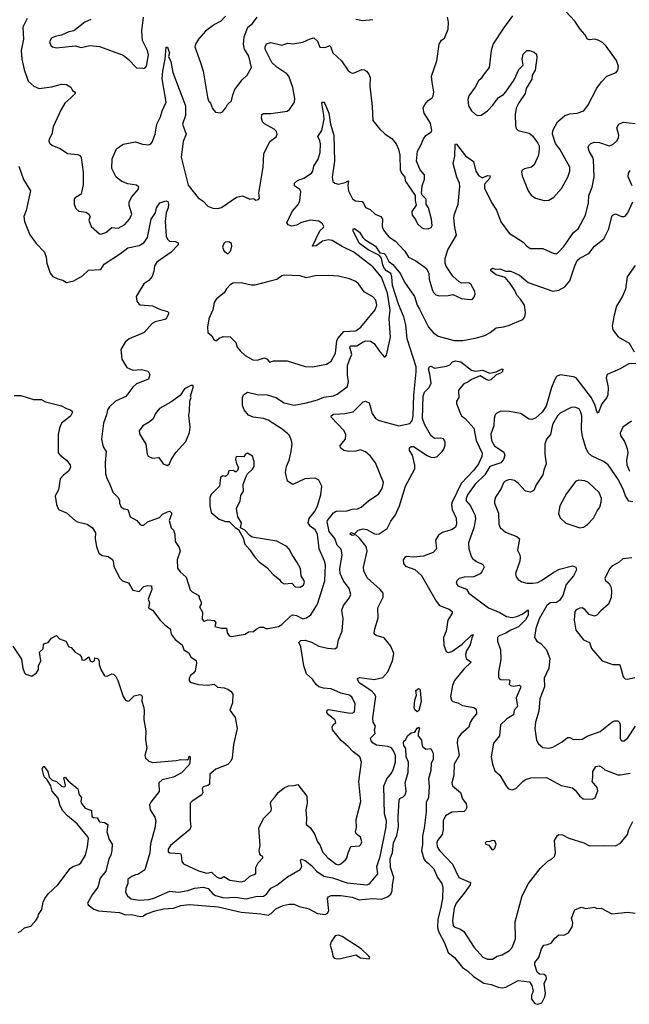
# Model space of a CAD drawing. Extents: x 2293878 to 2522763, y 823964 to 1006972.
# Tile 11 of 256: x 2334396 to 2339348, y 874444 to 882445. Entities that reach past the tile are written whole.
import ezdxf

# ---------------------------------------------------------------- set-up
doc = ezdxf.new("R2010")
doc.units = 0

msp = doc.modelspace()

# ---------------------------------------------------------------- linework, layer by layer
at = {"layer": '0CON20XD'}
for points in [[(2334457.5, 882455), (2334420, 882385), (2334426.8, 882285), (2334407.9, 882195), (2334414, 882124), (2334430.9, 882040.9), (2334465, 881946.2), (2334511.2, 881905), (2334555, 881885.8), (2334655, 881899.4), (2334735, 881920), (2334775, 881917.5), (2334810, 881895), (2334825, 881870), (2334847.5, 881855), (2334847.5, 881845), (2334811.1, 881808.9), (2334761.4, 881765), (2334733.1, 881715), (2334667.1, 881575), (2334656.8, 881513.2), (2334636.2, 881475), (2334633.3, 881455), (2334642.5, 881435), (2334661.4, 881421.4), (2334725, 881397.1), (2334785, 881356.9), (2334867.9, 881347.9), (2334885, 881341.2), (2334895.6, 881325.6), (2334910.6, 881205), (2334912, 881105), (2334895, 881026.7), (2334845, 880996.2), (2334838.8, 880985), (2334838.8, 880945), (2334850.5, 880910.5), (2334875, 880888.8), (2334935, 880880), (2334957.5, 880865), (2334966.7, 880845), (2334957.5, 880815), (2334976.7, 880765), (2335044.2, 880704.2), (2335055, 880701.2), (2335095, 880716), (2335145, 880755.8), (2335195, 880750.8), (2335248.7, 880781.3), (2335287.5, 880825), (2335305.6, 880865), (2335284.4, 880935), (2335284.3, 880965), (2335307.1, 881005), (2335358, 881065), (2335363.8, 881085), (2335345, 881099.2), (2335275, 881110.9), (2335225, 881129.5), (2335178.6, 881165), (2335143.1, 881235), (2335145.6, 881315), (2335182.5, 881395), (2335235, 881434), (2335335, 881452.9), (2335394.5, 881434.5), (2335445, 881428.6), (2335461.2, 881435), (2335471.3, 881448.7), (2335496, 881514), (2335508.7, 881595), (2335540, 881655), (2335553.3, 881705), (2335585.7, 881774.3), (2335554, 881965), (2335558.7, 882025), (2335577.8, 882125), (2335585, 882220), (2335595, 882220), (2335605, 882197.5), (2335611.2, 882175), (2335605.7, 882145), (2335622.2, 882105), (2335640, 882015), (2335742.5, 881745), (2335741.8, 881665), (2335717.3, 881595), (2335746.6, 881513.4), (2335722.5, 881455), (2335708, 881328), (2335765, 881100), (2335845, 880996), (2335885, 880970.8), (2335925, 880930.6), (2335965, 880912.9), (2336005, 880910.8), (2336035, 880918), (2336156.4, 881003.6), (2336205, 881013.3), (2336265, 880986.7), (2336295, 880992.5), (2336315, 880977.5), (2336335, 880982.5), (2336342.5, 880995), (2336338, 881035), (2336373.1, 881245), (2336378.6, 881355), (2336428.8, 881455), (2336478.3, 881491.7), (2336488, 881515), (2336481.2, 881535), (2336462, 881555), (2336385, 881598.6), (2336368.6, 881615), (2336360, 881645), (2336362.5, 881675), (2336377, 881683), (2336435, 881681.9), (2336567.4, 881702.6), (2336587.5, 881715), (2336628.6, 881775), (2336629.4, 881805), (2336614.3, 881894.3), (2336580.8, 881985), (2336564.5, 882004.5), (2336485, 882058.6), (2336445, 882095.8), (2336389.1, 882205), (2336388.5, 882225), (2336401.5, 882248.5), (2336435, 882260.6), (2336525, 882237.5), (2336575, 882252.9), (2336615, 882249.2), (2336695, 882262.9), (2336755, 882290), (2336785, 882296.2), (2336815, 882270), (2336835, 882221.2), (2336875, 882218), (2336916.7, 882235), (2336940, 882175), (2337009.5, 882109.5), (2337061.9, 882035), (2337079.3, 882019.3), (2337095, 882011.4), (2337112.3, 882012.3), (2337175, 882039.4), (2337196.6, 882036.6), (2337213.8, 882025), (2337232.1, 882002.1), (2337241.9, 881975), (2337240, 881905), (2337258.8, 881738.8), (2337264, 881625), (2337317.3, 881557.3), (2337365, 881513.8), (2337418.3, 881478.3), (2337452.5, 881435), (2337472.1, 881392.1), (2337482.9, 881345), (2337485.9, 881225.9), (2337497.7, 881197.7), (2337523.3, 881165), (2337526.7, 881135), (2337607.5, 881015), (2337607.5, 880975), (2337617, 880937), (2337581.2, 880885), (2337583.3, 880855), (2337610.5, 880820.5), (2337628, 880785), (2337660, 880755), (2337675, 880747.5), (2337715, 880744.2), (2337736.7, 880755), (2337747.3, 880772.7), (2337742, 880825), (2337717.5, 880915), (2337697.5, 880945), (2337697.5, 880985), (2337665, 881017.5), (2337658.8, 881035), (2337666, 881095), (2337685, 881150), (2337684.2, 881184.2), (2337647.5, 881225), (2337620, 881295), (2337627.1, 881375), (2337655.4, 881424.6), (2337674.5, 881475.5), (2337695, 881503.8), (2337737.8, 881532.2), (2337744, 881545), (2337731.4, 881605), (2337681.4, 881685), (2337672.9, 881725), (2337685.8, 881755), (2337713.3, 881786.7), (2337745, 881810), (2337755, 881826.7), (2337759.1, 881855), (2337746.2, 881936.2), (2337741.9, 881985), (2337785, 882110), (2337803.8, 882245), (2337822.3, 882277.7), (2337847.5, 882295), (2337877, 882367), (2337880, 882425), (2337871.2, 882465)], [(2334974, 882445), (2334923.8, 882425), (2334835, 882353.8), (2334794.4, 882345.6), (2334735, 882318), (2334685, 882308), (2334655, 882293.8), (2334638, 882265), (2334648.8, 882235), (2334662.9, 882222.9), (2334695, 882216.2), (2334845, 882233.3), (2334895, 882219.2), (2334965, 882234), (2335045, 882225.8), (2335236.7, 882155), (2335276.7, 882125), (2335345, 882052.5), (2335395, 882050), (2335405, 882047.5), (2335415, 882053.3), (2335425, 882067.5), (2335442.1, 882157.9), (2335435, 882193.8), (2335394.4, 882275), (2335386.9, 882353.1), (2335402, 882465)], [(2336066.7, 882473.3), (2336028.5, 882431.5), (2335978, 882405), (2335905, 882352.5), (2335847.5, 882285), (2335822.5, 882245), (2335819.2, 882225), (2335864.2, 882095.8), (2335885.6, 882025), (2335920, 881815), (2335930, 881785), (2335946.1, 881766.1), (2335963, 881723), (2335985, 881692.5), (2336025, 881687.5), (2336043.6, 881696.4), (2336070.7, 881729.3), (2336082.5, 881755), (2336115.9, 881784.1), (2336125.8, 881835), (2336142.4, 881877.6), (2336203.2, 881956.8), (2336244, 881995), (2336279.2, 882055), (2336257.4, 882147.4), (2336220.8, 882205), (2336212.5, 882245), (2336218.6, 882305), (2336247.5, 882382.5), (2336286.2, 882415), (2336325, 882466.2)], [(2337125, 882448.1), (2337181.2, 882438.8), (2337265, 882446.7)], [(2338400, 882475), (2338325, 882376.7), (2338242, 882248), (2338225.7, 882195), (2338210, 882055), (2338160, 881995), (2338145, 881967.5), (2338122.5, 881947.5), (2338095, 881897.5), (2338043.1, 881826.9), (2338035.8, 881795), (2338041.1, 881745), (2338065, 881704.2), (2338095, 881675.8), (2338115, 881665.8), (2338145, 881667.5), (2338196, 881705), (2338240.3, 881749.7), (2338285, 881813.3), (2338325, 881837.5), (2338345, 881857.5), (2338413.3, 881955), (2338448.8, 882041.2), (2338486.2, 882075), (2338477.5, 882125), (2338486.2, 882165), (2338516.4, 882193.6), (2338536.7, 882193.3)], [(2338536.7, 882193.3), (2338575, 882181.2), (2338593.8, 882165), (2338596, 882135), (2338582, 882035), (2338558.8, 881995), (2338555, 881960), (2338510, 881885), (2338502.5, 881845), (2338450.6, 881769.4), (2338428.1, 881725), (2338421.1, 881675), (2338424.2, 881584.2), (2338429.3, 881559.3), (2338443.9, 881543.9), (2338533.9, 881523.9), (2338561.2, 881501.2), (2338605, 881442.5), (2338615, 881420), (2338616.1, 881396.1), (2338610, 881345), (2338574.4, 881265.6), (2338553, 881247), (2338495, 881231.5), (2338478.5, 881221.5), (2338470.5, 881205), (2338476.2, 881175), (2338525, 881053.3), (2338549.1, 881019.1), (2338584.4, 880994.4), (2338655, 880974.2), (2338695, 880978), (2338735, 881001.2), (2338798, 881072), (2338848.6, 881165), (2338865, 881212.5), (2338865.4, 881245.4), (2338782.8, 881392.8), (2338748.3, 881438.3), (2338724.6, 881515), (2338726.5, 881545), (2338764.6, 881615.4), (2338823.5, 881666.5), (2338865, 881680), (2338925, 881685.6), (2338978.2, 881705), (2339011.8, 881748.2), (2339085, 881888), (2339120.9, 881939.1), (2339165, 881985.7), (2339240, 882015), (2339253.8, 882035), (2339260, 882065), (2339244.2, 882114.2), (2339159.7, 882229.7), (2339128.9, 882258.9), (2339095, 882278.1), (2339065, 882285.6), (2339025, 882281.4), (2339007, 882287), (2338985.8, 882325), (2338948.1, 882368.1), (2338905, 882432), (2338831.7, 882511.7)], [(2334387.3, 881255), (2334426.4, 881146.4), (2334483.6, 881053.6), (2334449.1, 880895), (2334429.1, 880845), (2334433.8, 880805), (2334477.1, 880697.1), (2334528.1, 880625), (2334596.9, 880556.9), (2334611.5, 880515), (2334615.6, 880465.6), (2334644, 880385), (2334665, 880358.8), (2334705, 880338.8), (2334745, 880328), (2334775, 880309.2), (2334835, 880323.3), (2334906.6, 880363.4), (2334955, 880409.2), (2335055, 880413.8), (2335081.5, 880458.5), (2335215, 880545.4), (2335275, 880592.1), (2335365, 880609.6), (2335407.5, 880635), (2335434.7, 880675.3), (2335464.4, 880825), (2335499.4, 880875), (2335507.8, 880915), (2335535, 880955.8), (2335582.9, 880972.9), (2335598.5, 880968.5), (2335603.6, 880945), (2335601.5, 880915), (2335584.4, 880875), (2335578, 880805), (2335586, 880685), (2335595, 880662.5), (2335612.5, 880645), (2335661.4, 880641.4), (2335682.3, 880632.3), (2335682.5, 880615), (2335625.5, 880554.5), (2335508.8, 880475), (2335490, 880445), (2335485, 880400), (2335471.2, 880358.8), (2335444.4, 880325.6), (2335405, 880298.8), (2335340.6, 880195), (2335347.6, 880157.6), (2335362.5, 880135), (2335375, 880127.5), (2335475, 880118.6), (2335538.9, 880088.9), (2335595, 880073.3), (2335603.3, 880065), (2335603.3, 880055), (2335586.7, 880015), (2335575, 880007.5), (2335495, 879990), (2335472.5, 879975), (2335408, 879902), (2335285, 879852.5), (2335252.5, 879825), (2335217.1, 879765), (2335225.9, 879685.9), (2335265, 879618), (2335315, 879595.6), (2335385, 879602.2), (2335438.2, 879588.2), (2335452.7, 879562.7), (2335441.2, 879525), (2335344.4, 879485), (2335315, 879457.8), (2335256.7, 879383.3), (2335174.2, 879345), (2335125, 879299.2), (2335108.1, 879275), (2335100.6, 879235), (2335075.6, 879165), (2335060.8, 879035), (2335074.5, 878974.5), (2335098.8, 878935), (2335090, 878845), (2335092.5, 878755), (2335105, 878712.5), (2335126.2, 878675), (2335153.3, 878605), (2335192.5, 878565), (2335205, 878540), (2335207.5, 878515), (2335220, 878485), (2335240.5, 878470.5), (2335273.8, 878463.8), (2335294, 878405), (2335346.2, 878376.2), (2335375, 878342.9), (2335385, 878337.1), (2335405, 878338), (2335435, 878365.6), (2335530.5, 878399.5), (2335555, 878425.6), (2335595, 878446.9), (2335615, 878450.8), (2335628.9, 878438.9), (2335630, 878425), (2335610, 878375), (2335626.4, 878316.4), (2335646.1, 878296.1), (2335656.7, 878265), (2335658.8, 878205), (2335691.2, 878155), (2335700, 878125), (2335676, 878055), (2335678.3, 877988.3), (2335698.3, 877958.3), (2335746.7, 877915), (2335781.7, 877811.7), (2335797.5, 877795), (2335845, 877767.5), (2335852.5, 877755), (2335853, 877743), (2335870, 877715), (2335870, 877695), (2335857.5, 877675), (2335881.2, 877631.2), (2335878.8, 877575), (2335885, 877562.5), (2335895, 877556.7), (2335925, 877567.5), (2335975, 877562.5), (2335990, 877545), (2335980, 877515), (2336035, 877500), (2336075, 877500), (2336081.7, 877461.7), (2336098.3, 877438.3), (2336115, 877431.9), (2336227, 877453), (2336255, 877470), (2336295, 877472.5), (2336317, 877493), (2336345, 877507.5), (2336375, 877507.5), (2336395, 877497.5), (2336415, 877496.7), (2336497.5, 877515), (2336525, 877531.4), (2336595, 877597.8), (2336615, 877608.9), (2336643.7, 877603.7), (2336695, 877577.1), (2336726.7, 877583.3), (2336761.3, 877608.7), (2336815.3, 877694.7), (2336873.8, 877885), (2336878.8, 878015), (2336872.5, 878045), (2336827.5, 878145), (2336815, 878263.8), (2336795, 878298.6), (2336755, 878328.8), (2336737.6, 878355), (2336747.3, 878392.7), (2336794.4, 878455), (2336813.5, 878495), (2336840.8, 878585), (2336848.8, 878655), (2336825, 878703.3), (2336795, 878720), (2336712.5, 878715), (2336615, 878668), (2336571.2, 878695), (2336554.2, 878765), (2336563.3, 878815), (2336585, 878866.7), (2336601.9, 878935), (2336608, 878995), (2336604, 879025), (2336588, 879065), (2336575, 879080), (2336528.1, 879118.1), (2336415, 879189.4), (2336375.4, 879205.4), (2336292.5, 879215), (2336255, 879232), (2336220, 879275), (2336205, 879310), (2336206, 879375), (2336213.2, 879396.8), (2336245, 879417.5), (2336325, 879398.6), (2336405, 879396.7), (2336475, 879375.5), (2336545, 879332.5), (2336626.3, 879313.7), (2336725, 879330.4), (2336813.9, 879356.1), (2336865, 879377.8), (2336945, 879387.8), (2336975, 879403.1), (2337058.6, 879465), (2337067.3, 879505), (2337057.3, 879557.3), (2337058, 879635), (2337075, 879681.2), (2337093.9, 879725), (2337078.5, 879785), (2337082.2, 879795), (2337135, 879794.7), (2337185, 879827.8), (2337207.5, 879835), (2337245, 879831.8), (2337274.3, 879814.3), (2337315, 879752.9), (2337355, 879706.2), (2337365, 879706.2), (2337375, 879720), (2337407.9, 879865), (2337397.1, 880015), (2337404.7, 880085), (2337383, 880223), (2337335, 880352.2), (2337265, 880435.6), (2337110, 880555), (2337015, 880601.1), (2336935, 880651.2), (2336905.3, 880654.7), (2336855, 880643.8), (2336805, 880606.2), (2336772.9, 880605), (2336835, 880728.8), (2336863.8, 880755), (2336865.8, 880765), (2336855.8, 880785), (2336825, 880808.1), (2336755, 880814.4), (2336683.6, 880796.4), (2336643.7, 880776.3), (2336605, 880766.7), (2336577.4, 880777.4), (2336565.6, 880795), (2336608.6, 880885), (2336660, 880945), (2336670, 880975), (2336679.7, 881049.7), (2336670, 881065), (2336627.5, 881095), (2336628.8, 881115), (2336652.4, 881137.6), (2336702.4, 881157.6), (2336765, 881198), (2336775.5, 881215), (2336784.4, 881255.6), (2336819.3, 881310.7), (2336835.5, 881365), (2336838.9, 881435), (2336835, 881460), (2336818, 881495), (2336850.8, 881545), (2336868.6, 881635), (2336865, 881667.5), (2336850, 881765), (2336855, 881773.3), (2336865, 881773.3), (2336875, 881763.3), (2336907.5, 881685), (2336920.6, 881595), (2336946.4, 881505), (2336952, 881295), (2336933.9, 881165), (2336940.4, 881130.4), (2336955, 881116.9), (2336985, 881107.8), (2337039.2, 881120.8), (2337067.5, 881135), (2337062, 881098), (2337065.8, 881055), (2337098.3, 880988.3), (2337123.3, 880973.3), (2337176.2, 880966.2), (2337187.8, 880955), (2337205, 880918.6), (2337241.8, 880901.8), (2337284.2, 880865), (2337329.2, 880845), (2337341.9, 880825), (2337339.5, 880765), (2337351.9, 880735), (2337395, 880681.4), (2337447.5, 880645), (2337525, 880564.2), (2337554.6, 880514.6), (2337614, 880485), (2337697.5, 880425), (2337718.6, 880385), (2337721.1, 880335), (2337745, 880253.3), (2337757.4, 880227.4), (2337775, 880209.2), (2337805, 880200.8), (2337877.3, 880202.7), (2337915, 880211.2), (2337985, 880178.8), (2338055, 880170), (2338075, 880173.8), (2338085, 880187.5), (2338096, 880215), (2338094, 880235), (2338061.2, 880295), (2338045, 880305.7), (2337985, 880302.5), (2337965, 880314), (2337915, 880360), (2337860.6, 880440.6), (2337850.6, 880465), (2337852.9, 880505), (2337874.6, 880575), (2337943.1, 880695), (2337929.6, 880755), (2337922.3, 880835), (2337926.9, 880865), (2337958.2, 880945), (2337972.1, 881087.9)], [(2337972.1, 881087.9), (2337968.5, 881115), (2337947.3, 881165), (2337917.5, 881275), (2337929.6, 881335), (2337932.3, 881427.7), (2337935, 881436.7), (2337945, 881432.5), (2338017.4, 881337.4), (2338081.7, 881291.7), (2338100.6, 881215), (2338125.8, 881175), (2338155, 881158.6), (2338195, 881177.8), (2338216.4, 881176.4), (2338210.6, 881155), (2338172.1, 881107.9), (2338170, 881075), (2338228, 880958), (2338267.7, 880897.7), (2338302.9, 880802.9), (2338370.3, 880710.3), (2338485, 880636.2), (2338514.2, 880604.2), (2338545, 880586.7), (2338645, 880586), (2338734.1, 880544.1), (2338755, 880546), (2338771.2, 880555), (2338815, 880602.5), (2338894.6, 880715.4), (2338932, 880745), (2338990.6, 880855), (2339015.6, 880955.6), (2339020, 881015), (2339046.7, 881085), (2339061.3, 881168.7), (2339057.3, 881305), (2339051.5, 881325), (2339021.1, 881375), (2339012.5, 881405), (2339017.7, 881422.3), (2339035, 881438.8), (2339065, 881449.2), (2339105, 881447.1), (2339185, 881419.2), (2339215, 881430.8), (2339245, 881459.2), (2339260.4, 881485), (2339262.7, 881505), (2339245.7, 881565), (2339263.8, 881595), (2339298.8, 881611.2), (2339395, 881601.9)], [(2339370.9, 881095), (2339338.9, 881168.9), (2339341.9, 881198.1), (2339355, 881219.2)], [(2335940, 876315), (2335938, 876232), (2335925, 876222.7), (2335885, 876212.5), (2335877.1, 876195), (2335884.2, 876165), (2335876, 876145), (2335796, 876095), (2335781.4, 876078.6), (2335779.4, 875935), (2335785.7, 875885.7), (2335778.1, 875865), (2335621.5, 875735), (2335602.3, 875705), (2335602.1, 875682.1), (2335615, 875674.4), (2335700.5, 875670.5), (2335708.1, 875658.1), (2335712.5, 875605), (2335726.7, 875585), (2335848.7, 875528.7), (2335915, 875511.1), (2335955, 875518.2), (2335995, 875479.2), (2336015, 875469.4), (2336031.2, 875468.8), (2336055, 875482.5), (2336103.8, 875453.8), (2336195, 875439.4), (2336223.4, 875446.6), (2336265, 875485.5), (2336313.3, 875505), (2336314.6, 875554.6), (2336333.6, 875595), (2336370, 875635), (2336370, 875645), (2336355, 875652.5), (2336346.4, 875666.4), (2336340, 875695), (2336348.8, 875735), (2336336.9, 875875), (2336375.4, 875954.6), (2336438.9, 876015), (2336441.5, 876035), (2336433.5, 876075), (2336437.5, 876095), (2336471.3, 876128.7), (2336495.8, 876165), (2336545, 876202.9), (2336580.4, 876219.6), (2336625, 876222.1), (2336655, 876230.6), (2336728.1, 876135), (2336731.2, 876078.8), (2336719.2, 876025), (2336726.4, 875953.6), (2336722.5, 875905), (2336755, 875880), (2336792.5, 875825), (2336810.9, 875770.9), (2336835.5, 875735.5), (2336855, 875682.9), (2336897.8, 875635), (2336965, 875582.9), (2336985, 875577.3), (2337005.4, 875584.6), (2337042.3, 875617.7), (2337053.3, 875635), (2337063.3, 875675), (2337085, 875727.5), (2337155, 875730.8), (2337167.1, 875742.9), (2337174.5, 875765), (2337163.6, 875803.6), (2337128.8, 875828.8), (2337123.3, 875845), (2337130.3, 875879.7), (2337129.2, 875945), (2337166.8, 876093.2), (2337150, 876255), (2337173, 876413), (2337159.2, 876455), (2337103.1, 876495), (2337065, 876540), (2337006.4, 876586.4), (2336937.5, 876675), (2336932.5, 876695), (2336942.5, 876715), (2336962.5, 876735), (2336960, 876745), (2336956.2, 876755), (2336903.8, 876795), (2336890, 876815), (2336892.5, 876835), (2336905, 876838.6), (2337065, 876811.2), (2337095, 876810.5), (2337115, 876820), (2337120, 876885), (2337095, 876936.7), (2337075, 876955.7), (2337005, 876972.9), (2336925, 877007.7), (2336862.2, 877012.2), (2336825, 877024.4), (2336803.3, 877043.3), (2336772.9, 877085), (2336725, 877128.1), (2336703.4, 877195), (2336679.2, 877349.2), (2336664, 877385), (2336679.7, 877400.3), (2336715, 877402.2), (2336765, 877387.9), (2336825, 877354.5), (2336895, 877338.5), (2336955, 877332.9), (2336974.2, 877345.8), (2336984.4, 877405), (2337015.7, 877475.7), (2337023.1, 877575), (2337013.2, 877646.8), (2337025.5, 877684.5), (2337073.1, 877745), (2337085.6, 877775), (2337072.4, 877822.4), (2337024.7, 877884.7), (2336998, 877945), (2336996, 877985), (2337016, 878094), (2337009.7, 878130.3), (2337002.9, 878145), (2336973.7, 878173.7), (2336955, 878228.8), (2336910, 878285), (2336892.9, 878365), (2336895.5, 878375), (2336945, 878438.9), (2336965, 878451.8), (2337055, 878452.9), (2337095, 878466.4), (2337139.4, 878470.6), (2337170, 878485), (2337231.1, 878538.9), (2337311.2, 878588.8), (2337341.2, 878635), (2337350, 878685), (2337285, 878843.8), (2337245, 878896.7), (2337205, 878933.3), (2337165, 878950.8), (2337125, 878940), (2337070, 878935), (2337027.5, 878945), (2337002.5, 878965), (2336997.5, 878985), (2337043, 879037), (2337044.2, 879075), (2337031.9, 879105), (2336926.7, 879215), (2336926.9, 879225), (2336945, 879238.2), (2336996.8, 879243.2), (2337036.2, 879243.8), (2337105, 879259.4), (2337185, 879338.8), (2337205, 879346.2), (2337235, 879332.5), (2337257.8, 879245), (2337285.4, 879205.4), (2337315, 879187.5), (2337475, 879145.5), (2337565, 879164.4), (2337584.5, 879185.5), (2337593.1, 879225), (2337597.6, 879395), (2337617.2, 879582.8), (2337616.2, 879625), (2337542.5, 879852.5), (2337531.7, 879965), (2337515, 880030), (2337473.1, 880133.1), (2337423.5, 880285), (2337418.9, 880355), (2337411, 880381), (2337375, 880404.2), (2337357, 880425), (2337345, 880453.5), (2337335.6, 880505.6), (2337319.2, 880529.2), (2337227.5, 880575), (2337154.6, 880625), (2337104, 880725), (2337104.1, 880745.9), (2337115, 880747.5), (2337155, 880719.2), (2337182.9, 880675), (2337199.8, 880659.8), (2337285, 880603.6), (2337321.5, 880551.5), (2337355, 880544.1), (2337368.1, 880535), (2337395, 880479.5), (2337427.8, 880455), (2337489.5, 880379.5), (2337521.7, 880311.7), (2337602.3, 880195), (2337623.3, 880125), (2337643, 880093), (2337715.5, 879945), (2337755, 879903.1), (2337795, 879874.4), (2337925, 879836.7), (2337995, 879836.9), (2338095, 879855.7), (2338175, 879879.2), (2338217.8, 879902.2), (2338265, 879940), (2338325, 879948.2), (2338365, 879960.9), (2338481.8, 880008.2), (2338500.2, 880029.8), (2338505.4, 880064.6), (2338496.9, 880125), (2338464, 880174), (2338434, 880205), (2338418, 880245), (2338380.8, 880300.8), (2338339.1, 880349.1), (2338265, 880370.6), (2338223.3, 880405), (2338222.5, 880415), (2338235, 880426.7), (2338257, 880417), (2338295, 880419.2), (2338345, 880402.5), (2338385, 880400), (2338455, 880367.5), (2338525, 880308.5), (2338725, 880240), (2338775, 880245.7), (2338825, 880274.5), (2338865, 880323.1), (2338904.4, 880445.6), (2338925, 880486.7), (2338945, 880507.3), (2339018.1, 880545), (2339064.7, 880605.3), (2339139.5, 880665), (2339180.4, 880745), (2339206, 880845), (2339215, 880856.2), (2339235, 880866.2), (2339285, 880845.8), (2339305, 880845.7), (2339315, 880848), (2339335, 880875.7), (2339375, 880964.2)], [(2336085, 880542.5), (2336106.7, 880565), (2336120, 880605), (2336116.1, 880626.1), (2336095, 880640), (2336063.8, 880636.2), (2336052.5, 880625), (2336042.5, 880595), (2336057.5, 880565), (2336085, 880542.5)], [(2339395, 880448.5), (2339330.9, 880355), (2339316.5, 880255), (2339293, 880197), (2339243.9, 880116.1), (2339223.2, 880043.2), (2339208.3, 879958.3), (2339213.8, 879925), (2339256.8, 879866.8), (2339347.4, 879817.4), (2339388, 879745)], [(2336775, 879624.2), (2336887.5, 879645), (2336925, 879671.2), (2336960.8, 879735), (2336973.1, 879835), (2336980.8, 879855), (2337029.5, 879910.5), (2337125, 879916.9), (2337167.3, 879945), (2337283, 880087), (2337296.8, 880125), (2337289.3, 880165), (2337265, 880192.1), (2337193.1, 880233.1), (2337147.4, 880297.4), (2337125, 880318.5), (2337075, 880339.1), (2336985, 880359.5), (2336905, 880366.9), (2336796.8, 880363.2), (2336725, 880347.5), (2336675, 880362.2), (2336545, 880368.5), (2336525, 880363.1), (2336485, 880333.8), (2336429.5, 880320.5), (2336305, 880287.1), (2336275, 880287.8), (2336195, 880307.8), (2336125.7, 880304.3), (2336105, 880290), (2336075, 880258.6), (2336056, 880224), (2335995, 880177.1), (2335975, 880147.1), (2335963.8, 880086.2), (2335933.1, 880015), (2335920, 879945), (2335925, 879902.5), (2335956.4, 879876.4), (2335972.5, 879845), (2335985, 879837.5), (2335995, 879837.5), (2336015, 879856.7), (2336048.3, 879871.7), (2336105, 879867.5), (2336152.3, 879822.3), (2336162.9, 879785), (2336190.2, 879750.2), (2336226.4, 879716.4), (2336289.7, 879679.7), (2336325, 879679.4), (2336385, 879697.5), (2336407.1, 879687.1), (2336425, 879662.5), (2336456.1, 879673.9), (2336567.7, 879672.3), (2336715, 879625.7), (2336775, 879624.2)], [(2334340, 877355), (2334409.1, 877249.1), (2334420.8, 877175), (2334435, 877137.5), (2334445, 877126.7), (2334495, 877110), (2334532.3, 877137.7), (2334548.8, 877165), (2334548.8, 877195), (2334566.7, 877235), (2334557.5, 877305), (2334585, 877332.5), (2334590, 877365), (2334597.5, 877375), (2334626.1, 877383.9), (2334655, 877420), (2334695, 877440), (2334720, 877415), (2334770, 877395), (2334795, 877347.5), (2334812.5, 877342.5), (2334847.5, 877305), (2334885, 877282.5), (2334897.5, 877265), (2334901.7, 877241.7), (2334925, 877242.5), (2334957.5, 877267.5), (2334967.5, 877235), (2334985, 877226.7), (2335002.5, 877235), (2335005, 877260), (2335030, 877255), (2335042.5, 877235), (2335040, 877205), (2335054, 877165), (2335085, 877113.8), (2335105, 877111.2), (2335145, 877130), (2335157.3, 877127.3), (2335177.3, 877107.3), (2335194.1, 877074.1), (2335236, 876945), (2335255, 876916.7), (2335275, 876906.7), (2335285, 876908.8), (2335325, 876950), (2335371.7, 876961.7), (2335385.7, 876955.7), (2335390, 876945), (2335386.4, 876906.4), (2335402.5, 876865), (2335406.2, 876835), (2335404, 876755), (2335421.2, 876665), (2335418.8, 876595), (2335429.4, 876525), (2335411.2, 876465), (2335416.2, 876445), (2335445, 876420), (2335475, 876408.6), (2335665.5, 876424.5), (2335705, 876433.3), (2335755, 876430), (2335768.3, 876441.7), (2335770, 876455), (2335775, 876460), (2335780, 876455), (2335776.4, 876403.6), (2335767.5, 876385), (2335710, 876325), (2335645, 876290.2), (2335551.6, 876268.4), (2335525.9, 876245), (2335527.3, 876172.7), (2335462, 876088), (2335450.8, 876065), (2335454.2, 876025), (2335493.1, 875965), (2335500.8, 875935), (2335493.1, 875875), (2335458.1, 875748.1), (2335453.8, 875675), (2335412.6, 875537.4), (2335355, 875498), (2335335, 875496.2), (2335306.4, 875483.6), (2335275, 875460), (2335273.3, 875425), (2335258, 875385), (2335254, 875355), (2335270, 875325), (2335301.5, 875301.5), (2335365, 875291.4), (2335445, 875296), (2335485, 875306.6), (2335615, 875364.6), (2335685, 875355.3), (2335760.6, 875369.4), (2335815, 875389.2), (2335885, 875397.2), (2335925.7, 875385.7), (2335965, 875341.2), (2335985, 875327.3), (2336055, 875309.7), (2336145, 875315.3), (2336235, 875300.8), (2336315, 875318.9), (2336375, 875321.8), (2336400.5, 875339.5), (2336435, 875387.8), (2336485, 875411.5), (2336571.2, 875478.8), (2336675, 875538.6), (2336687.9, 875565), (2336676.2, 875615), (2336685, 875623.8), (2336715, 875612.2), (2336765, 875572.1), (2336806.3, 875526.3), (2336866.3, 875486.3), (2336937.6, 875472.4), (2337055, 875432.1), (2337215, 875416), (2337237.8, 875422.2), (2337304.6, 875505), (2337296, 875565), (2337324.7, 875645), (2337372.9, 875885), (2337373.9, 875935), (2337358.1, 875991.9), (2337353.3, 876216.7), (2337378.2, 876275), (2337416.7, 876323.3), (2337432.6, 876357.4), (2337448.2, 876415), (2337448.7, 876465), (2337433.1, 876505), (2337415, 876527.1), (2337385, 876538.2), (2337295, 876548.9), (2337268.1, 876565), (2337250.6, 876585), (2337244.6, 876605.4), (2337282, 876645), (2337278.6, 876675), (2337285.8, 876705), (2337267.6, 876737.6), (2337263.1, 876773.1), (2337287.9, 876945), (2337278.4, 876965), (2337255, 876988.6), (2337153.4, 877055), (2337138.8, 877085), (2337144.6, 877095.4), (2337159.6, 877100.4), (2337275.9, 877084.1), (2337345, 877098.8), (2337386.1, 877145), (2337424.4, 877234.4), (2337434.5, 877295), (2337410, 877355), (2337355, 877421.1), (2337291.1, 877441.1), (2337275.4, 877455.4), (2337276.9, 877485), (2337306.9, 877585), (2337305.6, 877665), (2337347.4, 877752.6), (2337346.9, 877785), (2337323.3, 877815), (2337219.5, 877909.5), (2337190.4, 877965), (2337187.9, 877995), (2337217.5, 878125), (2337209.2, 878165), (2337155, 878230.6), (2337125, 878257.5), (2337095, 878254), (2337078.8, 878265), (2337085, 878278), (2337115, 878267.5), (2337145, 878295.8), (2337185, 878307.3), (2337215, 878301.8), (2337277.6, 878267.6), (2337295, 878263.8), (2337315, 878268.2), (2337380.2, 878309.8), (2337409.1, 878370.9), (2337447.6, 878422.4), (2337480.2, 878495), (2337528.8, 878655), (2337604.4, 878795.6), (2337604.5, 878825), (2337585.5, 878905.5), (2337562.5, 878945), (2337561.2, 878965), (2337575, 878975.6), (2337595, 878976.7), (2337705, 878902.5), (2337735, 878889.2), (2337762.3, 878887.7), (2337786.2, 878895), (2337827.5, 878935), (2337841.4, 878955), (2337851.4, 878988.6), (2337852.9, 879015), (2337839.3, 879039.3), (2337815, 879045.3), (2337765, 879041.7), (2337735.9, 879065), (2337685, 879157.9), (2337668.4, 879205), (2337673.4, 879385), (2337685, 879417.5), (2337723.1, 879456.9), (2337738.3, 879491.7), (2337727, 879563), (2337715.8, 879605), (2337725, 879626.7), (2337735, 879630), (2337765, 879612.5), (2337861.5, 879628.5), (2337890.8, 879639.2), (2337912, 879665), (2337935, 879674), (2337978, 879665), (2338065, 879596.7), (2338095, 879587.5), (2338157.1, 879597.1), (2338213, 879573), (2338266.4, 879583.6), (2338315, 879607.5), (2338320, 879605), (2338316.7, 879585), (2338305.8, 879574.2), (2338265, 879560), (2338221.7, 879518.3), (2338205, 879513.3), (2338185, 879520), (2338135, 879551.2), (2338065, 879521.9), (2338035, 879498.6), (2338004.3, 879485.7), (2337961.2, 879435), (2337958.8, 879425), (2337962.5, 879375), (2337944, 879345), (2337943.8, 879325), (2337970, 879255), (2337985, 879226.7), (2338015, 879203.8), (2338085.8, 879125.8), (2338103.7, 879025), (2338152, 878922), (2338150, 878895), (2338121.2, 878835), (2338085.9, 878785), (2337983, 878677), (2337907.9, 878525), (2337903.1, 878505), (2337907.8, 878465), (2337941.1, 878395), (2337944.4, 878345), (2337935, 878320), (2337907.6, 878302.4), (2337831.1, 878278.9), (2337797.5, 878255), (2337774.2, 878215), (2337780.8, 878145), (2337754, 878115), (2337674.6, 878084.6), (2337595, 878077.1), (2337538.3, 878081.7), (2337525, 878076), (2337511.9, 878055), (2337513.3, 878025), (2337530.8, 878005), (2337605, 877977.9), (2337659.3, 877929.3), (2337779.5, 877719.5), (2337805.6, 877685), (2337885.2, 877655.3), (2337908.6, 877635), (2337908, 877622), (2337872.5, 877565), (2337858.6, 877475), (2337838.1, 877425), (2337841.1, 877361.1), (2337860, 877310), (2337875, 877303.1), (2337905, 877311.8), (2337989, 877371), (2338065, 877443.3), (2338075, 877448.8), (2338080, 877445), (2338068.3, 877421.7), (2338056.1, 877365), (2338024.1, 877315.9), (2338015.6, 877285.6), (2338023.6, 877253.6), (2338063.8, 877225), (2338002.8, 877167.2), (2337927.1, 877075), (2337910, 877035), (2337895.8, 876945), (2337902, 876915), (2337914.5, 876904.5), (2337955, 876894), (2337992, 876872), (2338085.6, 876855.6), (2338102.3, 876842.3), (2338107.5, 876805), (2338072.9, 876767.1), (2338055.5, 876735), (2338044.4, 876695), (2337979.8, 876640.2), (2337959.4, 876615), (2337951.9, 876595), (2337948.6, 876565), (2337964.4, 876465), (2337924.3, 876395), (2337922.5, 876305), (2337906.7, 876245), (2337910.7, 876220.7), (2337976.2, 876165), (2337993.8, 876115), (2338021.8, 876071.8), (2338027.3, 876042.7), (2338018.2, 876021.8), (2338005, 876011.1), (2337905, 876006.7), (2337853.3, 875975), (2337834.4, 875935), (2337835.5, 875865), (2337828.1, 875825), (2337790, 875775), (2337783.1, 875755), (2337788.1, 875725), (2337806.7, 875695), (2337911.9, 875581.9), (2337964, 875474), (2338057.1, 875435), (2338055.6, 875415), (2338005, 875346.2), (2337941.9, 875265), (2337924.2, 875225), (2337912.3, 875125), (2337917.8, 875085), (2337925, 875074.3), (2337975.5, 875055.5), (2338004.2, 875035), (2338087, 874907), (2338158.3, 874828.3), (2338195, 874810), (2338235, 874810), (2338274.4, 874835.6), (2338315, 874846.2), (2338375, 874881.2), (2338395, 874906.7), (2338423.3, 874975), (2338419.3, 875115), (2338477.1, 875325), (2338530, 875425), (2338622.9, 875547.1), (2338685, 875606.9), (2338715, 875622.9), (2338739.2, 875645), (2338747.5, 875675), (2338741.2, 875775), (2338763.8, 875815), (2338775, 875824), (2338805, 875821.5), (2338855, 875794.6), (2338977, 875757), (2339025, 875731.4), (2339145, 875735.6), (2339235, 875730.6), (2339276.9, 875753.1), (2339334, 875825), (2339344.2, 875865), (2339375, 875930)], [(2339400.4, 879650.4), (2339345, 879649.6), (2339273.1, 879606.9), (2339167.3, 879562.7), (2339159.2, 879535), (2339175.5, 879455.5), (2339172.7, 879397.3), (2339163.8, 879375), (2339125.5, 879324.5), (2339095, 879247.5), (2339085, 879260), (2339070.4, 879310.4), (2339041.5, 879371.5), (2338915, 879533.5), (2338895, 879541.8), (2338785, 879557.8), (2338755.8, 879545), (2338739.5, 879515), (2338715.5, 879455), (2338672.6, 879305), (2338640.3, 879255), (2338585, 879206.8), (2338555, 879196.9), (2338535, 879199.6), (2338465, 879246), (2338375, 879261.5), (2338305, 879264.3), (2338271.3, 879248.7), (2338256.8, 879233.2), (2338248.6, 879205), (2338247.8, 879145), (2338223.8, 879076.2), (2338227.1, 879025), (2338252.3, 878982.3), (2338329.6, 878929.6), (2338337.5, 878905), (2338325, 878871.4), (2338305, 878844.5), (2338214.5, 878815), (2338173.4, 878746.6), (2338095, 878669.6), (2338033.5, 878585), (2338022.2, 878555), (2338023.1, 878535), (2338057.3, 878495), (2338079.8, 878449.7), (2338094.7, 878415), (2338098.9, 878385), (2338085.6, 878314.4), (2338042.3, 878195), (2338043.1, 878145), (2338062.7, 878085), (2338075, 878065.7), (2338105, 878043.3), (2338158.3, 878018.3), (2338168, 877995), (2338150.9, 877959.1), (2338135, 877941.2), (2338085, 877917.5), (2338005, 877913.8), (2337965, 877903.3), (2337947.5, 877885), (2337940, 877865), (2337955, 877843.3), (2338025, 877816.7), (2338044, 877785), (2338204.7, 877664.7), (2338295, 877626.5), (2338348.8, 877595), (2338395, 877588.4), (2338434.6, 877594.6), (2338476.1, 877613.8), (2338525, 877650), (2338525.2, 877605), (2338505, 877568.4), (2338448, 877512), (2338385, 877484.7), (2338345, 877459.7), (2338291.2, 877438.8), (2338278.1, 877425), (2338277.8, 877395), (2338300.4, 877325), (2338303.3, 877245), (2338285.6, 877145), (2338284.3, 877105), (2338290.9, 877090.9), (2338303, 877083), (2338370.7, 877080.7), (2338376.2, 877075), (2338372, 877045), (2338383.3, 877035), (2338405, 877029.4), (2338455, 877036.5), (2338465.6, 877025.6), (2338464.4, 877015), (2338427.9, 876935), (2338440, 876865), (2338413.1, 876835), (2338405.5, 876795), (2338351.9, 876765), (2338301.9, 876715), (2338294.2, 876625), (2338244.5, 876565.5), (2338224.4, 876455), (2338235.8, 876395), (2338255, 876342.5), (2338295, 876306.7), (2338348.8, 876215), (2338365.9, 876195.9), (2338395, 876186.2), (2338425, 876198.8), (2338482.5, 876255), (2338505, 876271.4), (2338547.5, 876285), (2338675, 876288.1), (2338795, 876222.9), (2338885, 876202), (2338908, 876185), (2338945, 876136), (2338972.5, 876115), (2339049.5, 876110.5), (2339069.4, 876120.6), (2339092.3, 876177.7), (2339085.7, 876205), (2339045.7, 876255), (2339051.7, 876288.3), (2339050, 876335), (2339075, 876376.7), (2339105, 876382), (2339125, 876372), (2339148.5, 876348.5), (2339255, 876308.9), (2339275, 876307.5), (2339355, 876323.5)], [(2335595, 878822), (2335612, 878835), (2335630, 878875), (2335665, 878926.7), (2335744.1, 879015.9), (2335775, 879090), (2335780, 879135), (2335768.3, 879231.7), (2335776, 879265), (2335776.4, 879343.6), (2335787.5, 879375), (2335782.5, 879385), (2335787.5, 879405), (2335807.5, 879465), (2335801.7, 879471.7), (2335785, 879472.5), (2335735, 879446.2), (2335698.1, 879391.9), (2335622, 879338), (2335531.2, 879285), (2335498.8, 879245), (2335479.7, 879200.3), (2335447, 879173), (2335396.2, 879145), (2335366.2, 879105), (2335368.8, 879078.8), (2335420, 878995), (2335430, 878915), (2335438.3, 878898.3), (2335475, 878881.2), (2335526, 878886), (2335560, 878835), (2335595, 878822)], [(2334351.7, 879391.7), (2334405, 879390.6), (2334508.5, 879358.5), (2334568.8, 879358.8), (2334605, 879340.8), (2334735, 879306.8), (2334775, 879284.6), (2334808, 879275), (2334821.2, 879265), (2334823.3, 879255), (2334807.3, 879222.7), (2334735, 879167.1), (2334717.8, 879125), (2334709.4, 879075), (2334707.5, 878925), (2334723.8, 878905), (2334775, 878866.2), (2334805, 878826.7), (2334809.2, 878805), (2334792, 878775), (2334752.5, 878745), (2334725.7, 878715), (2334710, 878625), (2334684, 878575), (2334694.3, 878504.3), (2334712, 878465), (2334775, 878437.1), (2334845, 878374.4), (2334865, 878364.4), (2334945, 878345.7), (2334986.7, 878315), (2335012, 878275), (2335008.6, 878225), (2335018.6, 878165), (2335038.8, 878108.8), (2335065, 878091.2), (2335115, 878082.9), (2335148.7, 878058.7), (2335156, 878045), (2335159.2, 878005), (2335205, 877908.8), (2335230, 877885), (2335279.4, 877869.4), (2335315, 877810), (2335365, 877797.1), (2335405, 877840), (2335437.7, 877847.7), (2335465, 877843.3), (2335468.5, 877815), (2335439.2, 877735), (2335449.2, 877705), (2335441.2, 877665), (2335475, 877646.7), (2335535.8, 877565), (2335575, 877527.5), (2335618, 877495), (2335625, 877452), (2335658.8, 877408.8), (2335716, 877365), (2335730, 877325), (2335770, 877300), (2335785.8, 877265), (2335828, 877238), (2335833.1, 877215), (2335820, 877155), (2335807.5, 877135), (2335783.6, 877116.3), (2335772.3, 877095), (2335772.2, 877075), (2335781.3, 877061.3), (2335845, 877044), (2335925, 877036), (2335975, 877046), (2336001.9, 877021.9), (2336055.5, 877015.5), (2336086.2, 877005), (2336113.3, 876985), (2336126.2, 876965), (2336124, 876895), (2336102.9, 876835), (2336145.7, 876775), (2336162.7, 876685), (2336133.6, 876556.4), (2336121.9, 876445), (2336109.8, 876420.2), (2336085, 876392.5), (2335990, 876355), (2335940, 876315)], [(2339375, 878526), (2339345, 878531.2), (2339315.6, 878575), (2339300.5, 878620.5), (2339258.5, 878705), (2339175, 878828.9), (2339137.5, 878855), (2339041, 878901), (2339012.7, 878925), (2338993.1, 878965), (2338967.3, 879057.3), (2338959.7, 879115), (2338962.1, 879225), (2338955, 879256.7), (2338941.3, 879281.3), (2338905, 879297.1), (2338875, 879292.5), (2338785, 879247.8), (2338764.4, 879225), (2338723.3, 879155), (2338707.8, 879075), (2338674.4, 879035), (2338660.8, 878995), (2338661.9, 878915), (2338671.4, 878835), (2338652.2, 878785), (2338645, 878746.7), (2338590.6, 878665), (2338570.8, 878619.2), (2338545, 878605.8), (2338503.8, 878615), (2338445, 878680), (2338415, 878699.4), (2338375, 878707.8), (2338338.8, 878695), (2338325, 878681.2), (2338305.5, 878634.5), (2338259.4, 878565), (2338251.5, 878535), (2338253.5, 878515), (2338285.7, 878435), (2338287.5, 878345), (2338298.3, 878318.3), (2338341.7, 878281.7), (2338435, 878246), (2338455.8, 878225), (2338440, 878135), (2338459.2, 878095), (2338462, 878075), (2338457.5, 878045), (2338422, 877945), (2338428.8, 877918.8), (2338445, 877896.2), (2338475, 877875.8), (2338515, 877866.9), (2338564.4, 877865.6), (2338605, 877872.2), (2338635, 877886.9), (2338735, 877956.4), (2338780.8, 877979.2), (2338885, 878007.3), (2338912, 877995), (2338919.4, 877975), (2338895, 877926), (2338834.5, 877855.5), (2338808, 877765), (2338779.4, 877725), (2338755, 877709.1), (2338703.8, 877705), (2338678.5, 877685), (2338616.1, 877575), (2338586.9, 877496.9), (2338576.7, 877425), (2338596.1, 877396.1), (2338630, 877375), (2338676.2, 877325), (2338702.5, 877255), (2338694.4, 877175), (2338655.6, 877095), (2338657.5, 877025), (2338619.4, 876925), (2338611.5, 876825), (2338585.9, 876735.9), (2338579.2, 876685), (2338595, 876590), (2338609.4, 876559.4), (2338645, 876530.8), (2338695, 876525.7), (2338725, 876532.5), (2338803.4, 876576.6), (2338845, 876611.2), (2338865, 876611.2), (2338895, 876596), (2338965, 876599.2), (2339005, 876622.5), (2339109.8, 876660.2), (2339205, 876736), (2339226.4, 876746.4), (2339255, 876746.2), (2339268, 876735), (2339274.4, 876714.4), (2339273.1, 876605), (2339285, 876586.2), (2339305, 876586), (2339335, 876610), (2339398.2, 876705)], [(2339365, 879182.5), (2339294, 879135), (2339274.2, 879085), (2339277, 879067), (2339308, 879018), (2339331.1, 878961.1), (2339335.4, 878925.4), (2339324.6, 878865.4), (2339328.1, 878828.1), (2339348.9, 878775)], [(2336675, 877834.3), (2336699.8, 877850.2), (2336708.2, 877875), (2336705, 877891.2), (2336683.3, 877925), (2336676, 877985), (2336650, 878035), (2336608, 878095), (2336585, 878143.3), (2336566.2, 878165), (2336485, 878207.1), (2336285, 878240), (2336264.1, 878254.1), (2336225, 878297.5), (2336190, 878315), (2336196.4, 878356.4), (2336166.7, 878405), (2336157, 878473), (2336187.5, 878535), (2336191.9, 878578.1), (2336214, 878615), (2336211.7, 878668.3), (2336231.4, 878728.6), (2336245.7, 878754.3), (2336287.6, 878792.4), (2336300.8, 878815), (2336301.2, 878855), (2336286.8, 878896.8), (2336245, 878921.2), (2336230, 878915), (2336215, 878893.3), (2336153.9, 878896.1), (2336148.8, 878875), (2336157.5, 878835), (2336172.5, 878805), (2336165, 878782.5), (2336155, 878770), (2336145, 878770), (2336131.7, 878781.7), (2336095, 878780), (2336085, 878750), (2336068.3, 878731.7), (2336045, 878737.5), (2336027.5, 878725), (2336017.5, 878655), (2335955, 878590), (2335938.8, 878565), (2335938.8, 878495), (2335951.2, 878441.2), (2336015, 878386.2), (2336067, 878367), (2336097, 878367), (2336145, 878317.5), (2336173, 878303), (2336210, 878235), (2336223.9, 878183.9), (2336266.1, 878136.1), (2336305, 878076.2), (2336339.5, 878039.5), (2336404.2, 877994.2), (2336455, 877936.7), (2336505.9, 877895.9), (2336520, 877875), (2336545, 877861.2), (2336605, 877866.7), (2336632.5, 877835), (2336675, 877834.3)], [(2338945, 878316.2), (2338975, 878321.2), (2339008.3, 878341.7), (2339056.6, 878393.4), (2339085.7, 878455), (2339106.9, 878485), (2339119.2, 878525), (2339120.8, 878555), (2339102.4, 878602.4), (2339015, 878682.9), (2338985, 878697.5), (2338936.4, 878703.6), (2338914.3, 878695.7), (2338838.6, 878595), (2338784.3, 878495), (2338772.7, 878432.7), (2338785, 878396.7), (2338832.3, 878352.3), (2338945, 878316.2)], [(2339367, 878073), (2339295, 878063.8), (2339265, 878036.7), (2339205, 878003.3), (2339187, 877983), (2339149.2, 877905), (2339155, 877888.8), (2339183.3, 877863.3), (2339197.5, 877835), (2339203.8, 877805), (2339199.7, 877750.3), (2339178.6, 877695), (2339115, 877641.4), (2339085, 877607.1), (2339065, 877598.6), (2339021.9, 877611.9), (2338985, 877652.9), (2338965, 877664.4), (2338945, 877664.3), (2338915, 877649.2), (2338904.4, 877635), (2338899.4, 877565), (2338912.9, 877485), (2338975, 877405.7), (2339023.3, 877385), (2339041.2, 877335), (2339127.5, 877235), (2339213.9, 877203.9), (2339265.9, 877205.9), (2339274.1, 877194.1), (2339298.8, 877105), (2339315, 877088.8), (2339335, 877086.2), (2339391.7, 877098.3)], [(2337625, 876822), (2337605.7, 876835.7), (2337598.6, 876855), (2337605.7, 876915), (2337619.4, 876955), (2337614.3, 876995), (2337635, 877010), (2337645.6, 877005.6), (2337649.2, 876995), (2337656.2, 876905), (2337637.6, 876832.4), (2337625, 876822)], [(2334383.3, 875026.7), (2334405, 875037.5), (2334433.9, 875066.1), (2334485, 875080), (2334527.5, 875125), (2334546.4, 875153.6), (2334547.5, 875175), (2334575.5, 875214.5), (2334585.3, 875275), (2334598.9, 875305), (2334627.6, 875342.4), (2334705, 875415.6), (2334805, 875548), (2334826.7, 875563.3), (2334875, 875580), (2334892.1, 875595), (2334929.3, 875655), (2334945.2, 875724.8), (2334953.5, 875793.5), (2334949.5, 875805), (2334861.2, 875911.2), (2334783.8, 875975), (2334745, 876016.9), (2334725, 876057.5), (2334708, 876118), (2334660.4, 876175), (2334649.1, 876219.1), (2334619.1, 876269.1), (2334595, 876292.2), (2334578.6, 876358.6), (2334585, 876376.7), (2334595, 876377.5), (2334624, 876335), (2334635, 876290), (2334660, 876265), (2334695, 876253.8), (2334735, 876216.7), (2334755, 876210), (2334766.2, 876213.8), (2334768.8, 876225), (2334753.3, 876285), (2334765, 876290), (2334790.5, 876260.5), (2334866.7, 876195), (2334880, 876145), (2334897.5, 876125), (2334892.9, 876095), (2334897.1, 876075), (2334926.8, 876036.8), (2334978.6, 876018.6), (2334981.3, 875971.3), (2334995, 875962.9), (2335025, 875960), (2335045, 875927.1), (2335085, 875921.8), (2335112.9, 875905), (2335104.4, 875845), (2335122.7, 875782.7), (2335146.2, 875746.2), (2335145.4, 875695), (2335135.4, 875655), (2335120, 875625), (2335095, 875525.6), (2335050.4, 875469.6), (2335029.3, 875395), (2334985.5, 875335), (2334946.7, 875265), (2334951.4, 875251.4), (2334998.3, 875218.3), (2335035, 875204.4), (2335205, 875191.1), (2335255, 875172.5), (2335305, 875173), (2335375, 875157.6), (2335395, 875161.1), (2335425, 875178.9), (2335495.7, 875204.3), (2335565, 875220.4), (2335645, 875224.7), (2335705, 875247.1), (2335775.9, 875255.9), (2336006.7, 875235), (2336195, 875193.5), (2336355, 875180), (2336415, 875169.1), (2336438.7, 875181.3), (2336475, 875219.2), (2336535, 875246), (2336585, 875258.8), (2336625, 875258.8), (2336665, 875240), (2336724.1, 875224.1), (2336745, 875221.2), (2336815, 875182), (2336877.1, 875172.9), (2336896.7, 875185), (2336906.2, 875205), (2336896.7, 875305), (2336903.6, 875316.4), (2336925, 875328.8), (2337005, 875328.2), (2337095.3, 875315.3), (2337154.4, 875294.4), (2337174.5, 875294.5), (2337265.4, 875304.6), (2337335, 875298.7), (2337382, 875318), (2337410.2, 875339.8), (2337422.3, 875365), (2337423.3, 875415), (2337434.3, 875475), (2337408.2, 875555), (2337405.8, 875625), (2337422.7, 875677.3), (2337432.1, 875755), (2337458, 875815), (2337473.8, 875886.2), (2337469.5, 875965), (2337477.5, 876102.5), (2337484.8, 876115.2), (2337511.1, 876128.9), (2337525.6, 876145), (2337534.5, 876175), (2337530.9, 876200.9), (2337527.7, 876245), (2337551.9, 876328.1), (2337552.7, 876412.7), (2337533.8, 876455), (2337532.9, 876522.9), (2337515, 876546.2), (2337512.1, 876567.9), (2337515, 876583.3), (2337533, 876597), (2337545, 876626.7), (2337575, 876650), (2337605.8, 876654.2), (2337625, 876688.8), (2337636.7, 876695), (2337643.8, 876685), (2337632, 876645), (2337632.5, 876625), (2337659.5, 876589.5), (2337665, 876542.5), (2337695, 876517.5), (2337735, 876522.5), (2337753.3, 876485), (2337755.6, 876435), (2337738.1, 876401.9), (2337735.5, 876345), (2337717.5, 876275), (2337720.9, 876215), (2337715.6, 876125), (2337696.2, 876085), (2337698.2, 876005), (2337682.2, 875875), (2337667.4, 875812.6), (2337667.7, 875745), (2337659.2, 875695), (2337677.4, 875627.4), (2337690, 875610), (2337715, 875592.1), (2337758.6, 875545), (2337790.8, 875475), (2337824.2, 875425), (2337832.5, 875395), (2337828.9, 875305), (2337815, 875220), (2337793.1, 875136.9), (2337789.4, 875065), (2337799.9, 875029.9), (2337846.7, 874945), (2337875.6, 874865), (2337926.9, 874825), (2337993.1, 874743.1), (2338034.4, 874715), (2338080.6, 874670.6), (2338167, 874617), (2338225.5, 874605.5), (2338283, 874583), (2338315, 874577.5), (2338345, 874583.8), (2338445, 874638.8), (2338537, 874627), (2338557, 874597), (2338566.7, 874555), (2338553.8, 874515), (2338553.8, 874485), (2338581.2, 874451.2), (2338604.2, 874444.2), (2338636.7, 874455), (2338660.8, 874505), (2338665.8, 874535), (2338656.1, 874613.9), (2338673.8, 874655), (2338673.3, 874673.3), (2338655, 874686.7), (2338618.3, 874688.3), (2338600, 874705), (2338580, 874765), (2338580, 874785), (2338613.8, 874825), (2338633.8, 874895), (2338654.1, 874925.9), (2338685, 874930), (2338715, 874943.3), (2338740.5, 874979.5), (2338775, 875010), (2338817, 875007), (2338852.5, 875025), (2338882.5, 875075), (2338887.5, 875105), (2338877.5, 875145), (2338905, 875212.5), (2338956.4, 875233.6), (2338995, 875223.3), (2339065, 875232.5), (2339085, 875222.5), (2339120, 875225), (2339205, 875179.2), (2339335, 875192), (2339395, 875186)], [(2338231.7, 875701.7), (2338245, 875703.3), (2338255, 875712.5), (2338265.7, 875744.3), (2338255, 875773.3), (2338235, 875776), (2338215, 875766.7), (2338183.8, 875765), (2338176.7, 875755), (2338182.5, 875745), (2338206.7, 875736.7), (2338231.7, 875701.7)], [(2337235, 874812.5), (2337240, 874825), (2337232.5, 874835), (2337170, 874895), (2337015, 874996), (2336985, 875006), (2336958.8, 875001.2), (2336927, 874953), (2336918, 874925), (2336935, 874870), (2336938.8, 874835), (2336950, 874820), (2336974.5, 874814.5), (2337005, 874817.5), (2337125, 874847.5), (2337165, 874822.5), (2337235, 874812.5)]]:
    msp.add_lwpolyline(points, dxfattribs=at)

doc.saveas('drawing.dxf')
